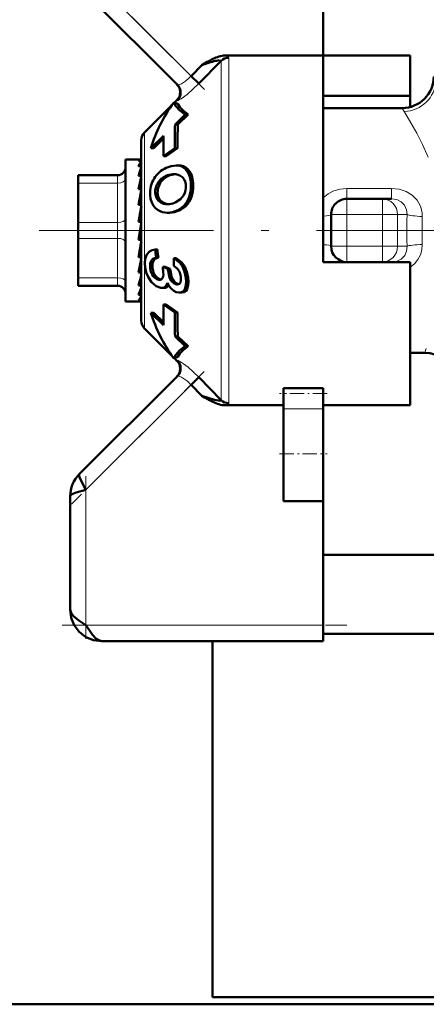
# Model space of a CAD drawing. Extents: x -1438 to 1837, y -1689 to 607.
# Tile 55 of 92: x 93 to 119, y -131 to -69. Entities that reach past the tile are written whole.
import ezdxf

# ---------------------------------------------------------------- set-up
doc = ezdxf.new("R2010")
doc.units = 0
doc.linetypes.add('DASHDOT', pattern=[18.5, 12, -3, 0.5, -3])

msp = doc.modelspace()

# ---------------------------------------------------------------- linework, layer by layer
at = {"color": 7, "lineweight": 50}
for p, q in [((112.291, -56.88), (112.291, -70.809)), ((96.584, -66.173), (103.072, -72.661)), ((112.291, -70.809), (106.1, -70.809)), ((112.291, -81.88), (112.291, -70.809)), ((112.291, -70.809), (117.791, -70.809)), ((117.791, -70.809), (117.791, -73.361)), ((104.609, -71.41), (103.934, -72.109)), ((105.832, -71.142), (104.429, -72.586)), ((104.784, -71.308), (104.609, -71.41)), ((104.961, -71.207), (104.784, -71.308)), ((105.832, -71.142), (105.834, -71.129)), ((104.429, -72.586), (103.934, -72.109)), ((112.291, -73.361), (117.791, -73.361)), ((117.791, -73.361), (117.791, -74.067)), ((100.996, -75.671), (102.725, -73.941)), ((102.845, -73.772), (102.842, -73.774)), ((103.104, -73.87), (102.845, -73.772)), ((102.881, -73.786), (103.044, -73.623)), ((117.291, -74.13), (112.291, -74.13)), ((102.926, -75.174), (103.573, -74.547)), ((103.755, -74.547), (103.107, -75.174)), ((103.755, -74.547), (103.573, -74.547)), ((102.926, -75.174), (103.107, -75.174)), ((102.198, -75.884), (101.398, -76.668)), ((100.791, -87.594), (100.791, -76.166)), ((101.573, -76.668), (101.398, -76.668)), ((102.194, -76.061), (101.573, -76.668)), ((102.912, -76.68), (102.2, -77.18)), ((103.074, -76.68), (102.362, -77.18)), ((103.074, -76.68), (102.912, -76.68)), ((102.2, -77.18), (102.362, -77.18)), ((99.791, -77.38), (99.791, -77.983)), ((100.769, -77.38), (99.791, -77.38)), ((100.791, -77.465), (100.615, -77.465)), ((100.791, -77.821), (100.615, -77.821)), ((100.753, -77.983), (100.791, -77.878)), ((100.769, -77.38), (100.791, -77.382)), ((103.142, -77.766), (102.988, -77.766)), ((96.791, -78.38), (99.291, -78.38)), ((96.791, -78.514), (96.791, -78.38)), ((96.791, -78.88), (96.791, -78.514)), ((99.791, -77.983), (99.791, -86.38)), ((100.791, -78.432), (100.615, -78.432)), ((100.791, -78.307), (100.785, -78.432)), ((102.787, -78.323), (102.869, -78.32)), ((102.787, -78.323), (102.939, -78.323)), ((96.791, -81.38), (96.791, -78.88)), ((100.791, -78.86), (100.77, -79.259)), ((100.791, -79.089), (100.779, -79.259)), ((100.791, -79.259), (100.615, -79.259)), ((100.791, -79.603), (100.748, -80.251)), ((100.791, -80.251), (100.615, -80.251)), ((100.791, -79.88), (100.773, -79.88)), ((102.572, -80.211), (102.552, -80.213)), ((113.791, -79.88), (116.037, -79.88)), ((116.037, -79.88), (116.617, -79.88)), ((100.791, -80.489), (100.71, -81.345)), ((102.577, -80.756), (102.432, -80.756)), ((112.791, -82.88), (112.791, -80.88)), ((96.791, -81.38), (96.791, -82.38)), ((100.791, -81.345), (100.615, -81.345)), ((100.615, -82.473), (100.791, -81.474)), ((112.291, -83.88), (112.291, -81.88)), ((96.791, -84.88), (96.791, -82.38)), ((100.615, -82.42), (100.702, -82.42)), ((100.791, -82.473), (100.615, -82.473)), ((100.791, -82.463), (100.702, -82.42)), ((100.72, -82.993), (100.791, -83.426)), ((101.81, -83.077), (101.665, -83.077)), ((100.791, -83.564), (100.615, -83.564)), ((100.791, -83.88), (100.753, -83.88)), ((100.791, -84.292), (100.754, -83.873)), ((100.791, -84.022), (100.76, -84.022)), ((101.87, -83.596), (101.724, -83.596)), ((102.993, -83.636), (102.847, -83.636)), ((117.791, -83.88), (112.291, -83.88)), ((116.617, -83.88), (116.531, -83.88)), ((117.791, -92.951), (117.791, -83.88)), ((100.791, -84.549), (100.615, -84.549)), ((100.791, -85.006), (100.774, -84.729)), ((102.472, -84.304), (102.147, -84.184)), ((102.295, -84.184), (102.147, -84.184)), ((102.295, -84.184), (102.62, -84.304)), ((102.62, -84.304), (102.472, -84.304)), ((103.188, -84.458), (103.192, -84.467)), ((96.791, -84.88), (96.791, -85.38)), ((99.291, -85.38), (96.791, -85.38)), ((100.791, -85.366), (100.615, -85.366)), ((101.935, -85.001), (101.899, -84.999)), ((103.064, -85.299), (103.028, -85.297)), ((100.791, -85.964), (100.615, -85.964)), ((100.791, -85.524), (100.788, -85.458)), ((102.073, -85.52), (102.025, -85.517)), ((102.227, -85.52), (102.073, -85.52)), ((103.205, -85.818), (103.155, -85.816)), ((103.358, -85.818), (103.205, -85.818)), ((100.67, -86.38), (99.791, -86.38)), ((100.791, -86.306), (100.615, -86.306)), ((100.791, -86.369), (100.725, -86.369)), ((102.2, -86.58), (102.912, -87.08)), ((102.362, -86.58), (102.2, -86.58)), ((102.362, -86.58), (103.074, -87.08)), ((101.398, -87.091), (102.198, -87.876)), ((101.573, -87.091), (101.398, -87.091)), ((101.573, -87.091), (102.194, -87.698)), ((103.074, -87.08), (102.912, -87.08)), ((100.996, -88.089), (102.725, -89.818)), ((102.926, -88.586), (103.573, -89.213)), ((103.107, -88.586), (102.926, -88.586)), ((103.107, -88.586), (103.755, -89.213)), ((103.755, -89.213), (103.573, -89.213)), ((118.725, -89.63), (117.791, -89.63)), ((102.842, -89.986), (102.845, -89.988)), ((102.845, -89.988), (103.104, -89.889)), ((102.881, -89.974), (103.044, -90.137)), ((103.072, -91.098), (96.877, -97.294)), ((103.934, -91.651), (104.429, -91.174)), ((104.429, -91.174), (105.832, -92.618)), ((104.609, -92.349), (103.934, -91.651)), ((109.791, -91.876), (112.291, -91.876)), ((109.791, -91.876), (109.791, -92.212)), ((109.791, -92.212), (109.791, -93.166)), ((112.291, -91.876), (112.291, -92.212)), ((112.291, -92.212), (112.291, -93.166)), ((104.609, -92.349), (104.784, -92.452)), ((104.784, -92.452), (104.961, -92.553)), ((106.1, -92.951), (109.791, -92.951)), ((109.791, -96.027), (109.791, -93.166)), ((112.291, -92.951), (117.791, -92.951)), ((112.291, -96.027), (112.291, -93.166)), ((109.791, -99.027), (109.791, -96.027)), ((112.291, -99.027), (112.291, -96.027)), ((96.291, -98.708), (96.291, -105.88)), ((109.791, -99.027), (112.291, -99.027)), ((112.291, -99.027), (112.291, -106.88)), ((112.291, -102.43), (120.395, -102.43)), ((112.291, -106.88), (112.291, -107.88)), ((112.291, -107.43), (120.395, -107.43)), ((112.291, -107.88), (98.291, -107.88)), ((105.291, -107.88), (105.291, -130.43)), ((123.341, -130.88), (-143.209, -130.88)), ((71.041, -130.88), (123.341, -130.88)), ((105.291, -130.43), (123.341, -130.43))]:
    msp.add_line(p, q, dxfattribs=at)
at = {"color": 7, "linetype": 'DASHDOT', "lineweight": 18, "ltscale": 0.302371}
msp.add_line((96.225, -64.399), (104.777, -72.952), dxfattribs=at)
at = {"color": 7, "lineweight": 18}
for p, q in [((103.934, -72.109), (97.291, -65.466)), ((106.327, -70.942), (106.327, -81.88)), ((105.832, -81.88), (105.832, -71.142)), ((117.426, -74.348), (117.291, -74.13)), ((100.996, -81.88), (100.996, -75.671)), ((103.296, -77.777), (103.143, -77.777)), ((99.291, -78.38), (99.291, -78.385)), ((99.291, -78.385), (99.291, -78.514)), ((99.291, -78.514), (99.291, -78.88)), ((102.5, -78.431), (102.348, -78.431)), ((103.847, -78.138), (103.696, -78.138)), ((99.291, -78.88), (96.791, -78.88)), ((99.291, -81.38), (99.291, -78.88)), ((101.982, -78.877), (101.831, -78.877)), ((104.073, -78.886), (103.925, -78.886)), ((101.815, -79.497), (101.667, -79.497)), ((104.009, -79.597), (103.862, -79.597)), ((113.791, -79.223), (113.791, -79.88)), ((113.791, -79.223), (116.617, -79.223)), ((116.617, -79.223), (116.617, -79.88)), ((101.943, -79.91), (101.796, -79.91)), ((102.253, -80.158), (102.107, -80.158)), ((103.724, -80.204), (103.579, -80.204)), ((113.791, -79.88), (113.791, -80.88)), ((116.037, -80.88), (116.037, -79.88)), ((103.242, -80.593), (103.097, -80.593)), ((112.791, -80.88), (113.791, -80.88)), ((113.791, -80.88), (113.791, -82.88)), ((116.037, -80.88), (113.791, -80.88)), ((116.037, -82.88), (116.037, -80.88)), ((116.037, -80.88), (116.998, -80.88)), ((117.6, -80.88), (116.998, -80.88)), ((116.998, -80.88), (116.998, -82.88)), ((96.791, -81.38), (99.291, -81.38)), ((99.291, -81.38), (99.291, -82.38)), ((100.996, -81.88), (100.996, -88.089)), ((105.832, -92.618), (105.832, -81.88)), ((106.327, -81.88), (106.327, -92.817)), ((99.291, -82.38), (96.791, -82.38)), ((99.291, -84.88), (99.291, -82.38)), ((112.791, -82.88), (113.791, -82.88)), ((113.791, -82.88), (116.037, -82.88)), ((113.791, -83.88), (113.791, -82.88)), ((116.037, -82.88), (116.998, -82.88)), ((116.037, -82.88), (116.037, -83.88)), ((116.998, -82.88), (117.6, -82.88)), ((103.535, -84.154), (103.389, -84.154)), ((101.504, -84.285), (101.355, -84.285)), ((101.701, -84.78), (101.55, -84.78)), ((102.631, -84.435), (102.483, -84.435)), ((96.791, -84.88), (99.291, -84.88)), ((99.291, -84.88), (99.291, -85.38)), ((101.968, -84.999), (101.899, -84.999)), ((103.098, -85.297), (103.028, -85.297)), ((103.751, -84.88), (103.602, -84.88)), ((103.694, -85.593), (103.543, -85.593)), ((103.044, -90.137), (103.054, -90.134)), ((97.291, -98.294), (103.934, -91.651)), ((112.291, -93.166), (109.791, -93.166)), ((97.291, -106.88), (97.291, -98.294)), ((112.291, -106.88), (97.291, -106.88))]:
    msp.add_line(p, q, dxfattribs=at)
at = {"color": 7, "linetype": 'DASHDOT', "lineweight": 18, "ltscale": 0.067371}
msp.add_line((113.566, -80.88), (116.261, -80.88), dxfattribs=at)
at = {"color": 7, "linetype": 'DASHDOT', "lineweight": 18, "ltscale": 0.06}
for p, q in [((113.791, -83.08), (113.791, -80.68)), ((116.037, -83.08), (116.037, -80.68))]:
    msp.add_line(p, q, dxfattribs=at)
at = {"color": 7, "linetype": 'DASHDOT', "lineweight": 18}
msp.add_line((123.864, -81.88), (94.329, -81.88), dxfattribs=at)
at = {"color": 7, "linetype": 'DASHDOT', "lineweight": 18, "ltscale": 0.067386}
msp.add_line((116.261, -82.88), (113.566, -82.88), dxfattribs=at)
at = {"color": 7, "linetype": 'DASHDOT', "lineweight": 18, "ltscale": 0.296715}
msp.add_line((104.764, -90.821), (96.371, -99.214), dxfattribs=at)
at = {"color": 7, "linetype": 'DASHDOT', "lineweight": 18, "ltscale": 0.075015}
msp.add_line((112.541, -92.212), (109.54, -92.212), dxfattribs=at)
at = {"color": 7, "linetype": 'DASHDOT', "lineweight": 18, "ltscale": 0.075}
msp.add_line((109.541, -96.027), (112.541, -96.027), dxfattribs=at)
at = {"color": 7, "linetype": 'DASHDOT', "lineweight": 18, "ltscale": 0.257574}
msp.add_line((97.291, -97.435), (97.291, -107.738), dxfattribs=at)
at = {"color": 7, "linetype": 'DASHDOT', "lineweight": 18, "ltscale": 0.45}
msp.add_line((95.791, -106.88), (113.791, -106.88), dxfattribs=at)
at = {"color": 7, "lineweight": 18}
for points in [[(105.834, -71.129), (105.829, -71.116), (105.821, -71.109), (105.797, -71.101), (105.704, -71.103)], [(104.429, -72.586), (103.685, -73.269), (103.302, -73.547), (103.153, -73.63), (103.09, -73.651), (103.078, -73.651), (103.072, -73.648)], [(103.072, -72.661), (103.077, -72.665), (103.089, -72.669), (103.107, -72.67), (103.177, -72.655)], [(118.926, -77.247), (118.573, -76.447), (118.212, -75.723), (117.615, -74.658), (117.426, -74.348)], [(112.291, -79.823), (112.602, -79.57), (112.961, -79.382), (113.367, -79.263), (113.791, -79.223)], [(116.617, -79.223), (117.09, -79.27), (117.538, -79.415), (117.924, -79.649), (118.237, -79.966), (118.446, -80.336), (118.551, -80.745), (118.562, -80.994)], [(117.6, -80.88), (117.572, -80.57), (117.446, -80.288), (117.23, -80.066), (116.944, -79.926), (116.617, -79.88)], [(116.617, -83.88), (116.947, -83.833), (117.237, -83.689), (117.45, -83.465), (117.574, -83.183), (117.6, -82.88)], [(118.562, -82.766), (118.539, -83.1), (118.447, -83.423), (118.287, -83.723), (118.067, -83.986), (117.791, -84.206)], [(103.072, -90.112), (103.078, -90.109), (103.098, -90.11), (103.212, -90.16), (103.464, -90.323), (103.755, -90.547), (104.429, -91.174)], [(103.177, -91.104), (103.113, -91.09), (103.092, -91.09), (103.077, -91.095), (103.072, -91.098)], [(106.327, -92.817), (106.324, -92.837), (106.317, -92.851), (106.293, -92.875), (106.154, -92.937), (106.1, -92.951)]]:
    msp.add_lwpolyline(points, dxfattribs=at)
at = {"color": 7, "lineweight": 50}
for points in [[(102.845, -73.772), (102.966, -74.013), (103.215, -74.272), (103.573, -74.547)], [(103.104, -73.87), (103.23, -74.083), (103.451, -74.309), (103.755, -74.547)], [(102.365, -77.916), (102.681, -77.805), (102.988, -77.766)], [(103.847, -78.138), (103.978, -78.407), (104.073, -78.886)], [(101.982, -78.877), (101.849, -79.178), (101.815, -79.497)], [(101.852, -80.597), (101.689, -80.473), (101.554, -80.312), (101.448, -80.11), (101.38, -79.878), (101.346, -79.62)], [(101.796, -79.91), (101.682, -79.626), (101.667, -79.497)], [(101.815, -79.497), (101.853, -79.721), (101.943, -79.91)], [(103.477, -79.649), (103.279, -79.905), (102.982, -80.098)], [(103.097, -80.593), (102.763, -80.713), (102.432, -80.756)], [(101.036, -84.217), (101.015, -83.944), (101.037, -83.688), (101.138, -83.41), (101.312, -83.216), (101.476, -83.127), (101.665, -83.077)], [(101.355, -84.285), (101.354, -83.972), (101.409, -83.807), (101.511, -83.685), (101.724, -83.596)], [(101.87, -83.596), (101.657, -83.685), (101.556, -83.806), (101.502, -83.97), (101.504, -84.285)], [(102.84, -84.122), (103.081, -84.306), (103.188, -84.458)], [(102.847, -83.636), (103.208, -83.913), (103.389, -84.154)], [(102.993, -83.636), (103.354, -83.913), (103.535, -84.154)], [(103.389, -84.154), (103.527, -84.498), (103.602, -84.88)], [(103.535, -84.154), (103.675, -84.498), (103.751, -84.88)], [(101.429, -85.153), (101.235, -84.868), (101.103, -84.535), (101.036, -84.217)], [(101.899, -84.999), (101.768, -84.964), (101.646, -84.884), (101.55, -84.78)], [(101.701, -84.78), (101.829, -84.91), (102.005, -84.993)], [(102.185, -84.666), (102.168, -84.805), (102.115, -84.918)], [(103.028, -85.297), (102.86, -85.244), (102.683, -85.072), (102.604, -84.926), (102.529, -84.694), (102.483, -84.435)], [(102.631, -84.435), (102.707, -84.799), (102.795, -85.009), (102.913, -85.17), (103.133, -85.291)], [(102.025, -85.517), (101.725, -85.411), (101.429, -85.153)], [(102.441, -85.202), (102.337, -85.401), (102.22, -85.49), (102.073, -85.52)], [(103.155, -85.816), (102.995, -85.779), (102.841, -85.699), (102.691, -85.57), (102.559, -85.404), (102.441, -85.202)], [(103.281, -84.795), (103.291, -85.035), (103.263, -85.167), (103.202, -85.256), (103.14, -85.289), (103.064, -85.299)], [(103.602, -84.88), (103.621, -85.123), (103.61, -85.35), (103.543, -85.593)], [(103.751, -84.88), (103.77, -85.123), (103.76, -85.351), (103.694, -85.593)], [(103.543, -85.593), (103.453, -85.722), (103.33, -85.799), (103.205, -85.818)], [(103.694, -85.593), (103.62, -85.707), (103.521, -85.783), (103.358, -85.818)], [(103.573, -89.213), (103.215, -89.487), (102.966, -89.747), (102.845, -89.988)], [(103.755, -89.213), (103.451, -89.45), (103.23, -89.677), (103.104, -89.889)], [(105.832, -92.618), (105.834, -92.633), (105.828, -92.645), (105.814, -92.654), (105.78, -92.66), (105.682, -92.654), (105.427, -92.6), (104.609, -92.349)], [(96.877, -97.294), (96.854, -97.34), (96.852, -97.384), (96.877, -97.497), (96.963, -97.702), (97.291, -98.294)], [(97.291, -98.294), (96.679, -98.468), (96.461, -98.552), (96.337, -98.628), (96.302, -98.67), (96.291, -98.708)], [(96.291, -105.88), (96.345, -106.09), (96.496, -106.295), (96.843, -106.584), (97.291, -106.88)], [(98.291, -107.88), (97.769, -107.817), (97.289, -107.624), (96.867, -107.304), (96.547, -106.882), (96.354, -106.402), (96.291, -105.88)], [(97.291, -106.88), (97.568, -107.301), (97.709, -107.491), (97.913, -107.708), (98.095, -107.833), (98.291, -107.88)]]:
    msp.add_lwpolyline(points, dxfattribs=at)
for centre, radius, start, end in [((107.915, -76.464), 6.03, 115.46142, 119.32905), ((106.464, -73.365), 2.608, 107.04695, 115.96607), ((106.118, -72.213), 1.405, 90.71488, 107.30097), ((108.523, -82.807), 12.05, 106.98067, 108.95648), ((108.415, -82.236), 11.472, 105.32482, 107.29502), ((106.072, -73.578), 2.503, 98.44714, 105.97282), ((117.291, -72.13), 2, 269.99886, 0.0007), ((102.55, -73.128), 0.699, 314.94372, 45.05708), ((102.577, -73.154), 0.699, 315.0791, 44.89331), ((128.818, -76.147), 25.911, 177.84736, 181.17826), ((125.895, -76.401), 22.821, 176.91837, 180.70105), ((101.491, -76.166), 0.7, 135, 180.00001), ((129.774, -76.454), 27.583, 178.81614, 181.50876), ((99.291, -77.88), 0.5, 270, 360), ((101.926, -78.306), 1.397, 144.35788, 159.70688), ((103.065, -79.462), 1.697, 114.35156, 149.29145), ((102.989, -78.849), 1.083, 81.86858, 90.06384), ((103.143, -78.843), 1.077, 81.84816, 90.06437), ((103.045, -78.529), 0.759, 31.03337, 82.61717), ((103.199, -78.524), 0.753, 30.79944, 82.58751), ((106.989, -80.142), 6.6, 160.90147, 164.979), ((117.177, -82.792), 16.935, 165.37505, 167.95939), ((102.801, -79.48), 1.143, 113.37488, 148.13471), ((102.952, -79.482), 1.144, 113.27781, 148.05175), ((102.851, -79.542), 1.221, 93.00197, 114.37881), ((103.003, -79.538), 1.217, 92.99424, 114.42005), ((102.877, -79.193), 0.872, 75.48502, 90.5), ((102.928, -79), 0.673, 50.70389, 75.59643), ((102.944, -78.972), 0.641, 23.50199, 50.20246), ((103.068, -79.51), 1.725, 147.96407, 183.64808), ((102.716, -79.445), 1.051, 147.30562, 182.81452), ((102.476, -79.117), 1.134, 332.0162, 4.41845), ((102.654, -79.088), 0.954, 3.50947, 22.97761), ((101.673, -79.048), 2.257, 345.90185, 4.09291), ((101.811, -79.042), 2.267, 345.80772, 3.92398), ((140.442, -87.712), 40.521, 168.11243, 169.39011), ((102.27, -79.227), 1.634, 323.23742, 346.89684), ((102.412, -79.223), 1.639, 323.19077, 346.79104), ((206.941, -100.098), 107.967, 169.47259, 169.99766), ((102.365, -79.518), 0.691, 214.55318, 248.0744), ((102.516, -79.509), 0.7, 214.96733, 247.96568), ((102.422, -79.378), 0.843, 248.05159, 270.24938), ((102.557, -79.439), 0.781, 247.08421, 265.71388), ((102.428, -79.178), 1.043, 269.84398, 276.79208), ((102.411, -78.806), 1.414, 276.54602, 293.84745), ((102.56, -79.436), 1.276, 294.87904, 322.9638), ((102.704, -79.434), 1.278, 294.86736, 322.92415), ((113.791, -80.88), 1, 90, 180.00001), ((102.428, -79.636), 1.121, 239.09899, 270.19487), ((13.299, -67.083), 88.858, 349.31117, 349.94255), ((113.791, -82.88), 1, 180.00001, 270), ((116.18, -81.692), 14.581, 185.45129, 187.49998), ((116.04, -81.695), 14.297, 185.55015, 187.64005), ((66.28, -77.111), 35.131, 347.77635, 349.21778), ((118.25, -84.077), 15.409, 178.36004, 180.16518), ((86.643, -81.544), 14.485, 344.69952, 347.61081), ((102.382, -84.168), 1.034, 186.49116, 216.33474), ((102.536, -84.163), 1.038, 186.74067, 216.48473), ((96.978, -84.852), 5.211, 2.04556, 7.36063), ((104.221, -84.229), 1.75, 182.46185, 186.75863), ((104.367, -84.224), 1.749, 182.63657, 186.93738), ((102.054, -84.951), 1.237, 7.24633, 23.05669), ((99.291, -85.88), 0.5, 0, 90), ((101.948, -84.791), 0.21, 266.37714, 322.70858), ((102.236, -85.188), 0.331, 268.3817, 330.45844), ((96.103, -84.145), 4.865, 338.04344, 344.49134), ((99.832, -85.636), 1.031, 319.46711, 338.37362), ((100.66, -86.194), 0.187, 273.05222, 314.53823), ((129.774, -87.306), 27.583, 178.49124, 181.18386), ((128.818, -87.612), 25.911, 178.82174, 182.15264), ((125.727, -87.362), 22.654, 179.28482, 183.09548), ((101.491, -87.594), 0.7, 180.00001, 225.0002), ((118.725, -91.63), 2, 17.45223, 90.00255), ((102.549, -90.632), 0.7, 315.00001, 45), ((102.577, -90.605), 0.699, 315.10697, 44.92077), ((107.929, -87.268), 6.061, 240.67968, 244.52739), ((106.464, -90.397), 2.605, 244.02464, 252.95185), ((106.12, -91.531), 1.42, 252.78134, 269.18858), ((98.275, -98.702), 1.984, 134.80796, 180.19202), ((98.275, -98.702), 1.984, 134.808, 180.19202)]:
    msp.add_arc(centre, radius, start, end, dxfattribs=at)
at = {"color": 7, "lineweight": 18}
for centre, radius, start, end in [((105.978, -71.444), 0.647, 63.54507, 79.08726), ((101.831, -70.141), 2.88, 309.31528, 316.90738), ((102.939, -71.92), 0.773, 287.88208, 295.42615), ((102.675, -71.342), 1.409, 295.06275, 300.3745), ((102.272, -70.68), 2.183, 300.70188, 309.31915), ((103.038, -73.658), 0.0363, 16.17956, 79.34269), ((148.054, -81.879), 30.471, 178.12157, 180.00226), ((142.452, -81.879), 23.907, 177.8793, 180.00248), ((148.054, -81.881), 30.471, 179.99774, 181.87843), ((142.452, -81.881), 23.907, 179.99752, 182.1207), ((122.051, -90.584), 3.46, 159.23398, 163.98971), ((103.033, -90.099), 0.041, 300.89238, 341.97358), ((102.939, -91.84), 0.773, 64.57427, 72.11678), ((102.673, -92.42), 1.411, 59.63056, 64.9319), ((102.275, -93.076), 2.179, 50.67028, 59.30486), ((101.831, -93.619), 2.88, 43.09245, 50.68341)]:
    msp.add_arc(centre, radius, start, end, dxfattribs=at)
at = {"color": 7, "lineweight": 50}
for centre, major_axis, ratio, start_param, end_param in [((106.327, -71.623), (-0.7, 0), 0.972233, 4.712389, 5.497789), ((252.25, -117.594), (150.941, -40.616), 0.245499, 3.050478, 3.133214), ((100.702, -80.602), (-0.07, -3.222), 0.207287, 3.146101, 3.376799), ((60.469, -112.737), (43.151, 34.704), 0.149322, 6.179433, 6.267529), ((106.603, -65.179), (-4.326, -15.536), 0.258625, 0.071828, 0.216579), ((252.249, -46.166), (150.94, 40.616), 0.2455, 3.149971, 3.232707), ((106.327, -92.137), (-0.7, 0), 0.972234, 0.785397, 1.570796)]:
    msp.add_ellipse(centre, major_axis=major_axis, ratio=ratio, start_param=start_param, end_param=end_param, dxfattribs=at)
at = {"color": 7, "lineweight": 18}
for centre, major_axis, ratio, start_param, end_param in [((103, -71.314), (3.327, 0.378), 0.129171, 6.267853, 6.460295), ((117.426, -72.404), (1.797, 0.878), 0.965578, 4.271437, 5.814526), ((99.291, -78.63), (0.5, 0), 0.5, 4.712389, 6.283185), ((116.037, -80.88), (0, 1), 0.961524, 4.712389, 6.283185), ((111.791, -80.88), (1, 0), 0.114286, 5.235987, 6.283185), ((118.562, -80.88), (0.999, -0.033), 0.114225, 3.421775, 4.716143), ((99.291, -81.13), (0.5, 0), 0.5, 4.712389, 6.283185), ((99.291, -82.63), (-0.5, 0), 0.5, 3.141593, 4.712389), ((111.791, -82.88), (1, 0), 0.114286, 0, 1.047198), ((116.037, -82.88), (0, 1), 0.961524, 3.141593, 4.712389), ((118.562, -82.88), (0.999, 0.033), 0.114225, 1.567042, 2.86141), ((99.291, -85.13), (-0.5, 0), 0.5, 3.141593, 4.712389)]:
    msp.add_ellipse(centre, major_axis=major_axis, ratio=ratio, start_param=start_param, end_param=end_param, dxfattribs=at)

doc.saveas('drawing.dxf')
